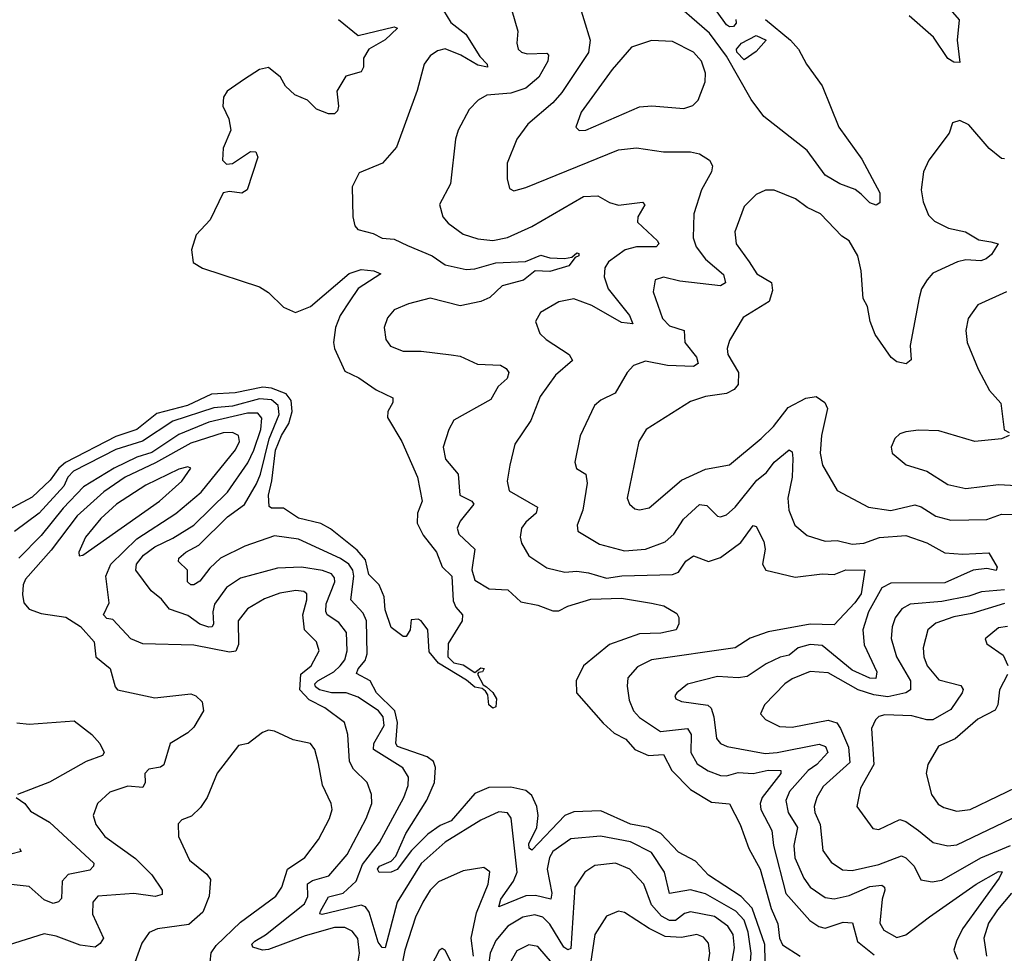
# Model space of a CAD drawing. Extents: x 1843161 to 1959474, y 907081 to 1016326.
# Tile 61 of 256: x 1862463 to 1865754, y 939464 to 942584. Entities that reach past the tile are written whole.
import ezdxf

# ---------------------------------------------------------------- set-up
doc = ezdxf.new("R2010")
doc.units = 0

msp = doc.modelspace()

# ---------------------------------------------------------------- linework, layer by layer
at = {"layer": '0CON20XD'}
for points in [[(1864856.9, 942585), (1864858.1, 942571.9), (1864848.5, 942561.5), (1864835, 942560.4), (1864825, 942566.9), (1864655.2, 942805)], [(1864327.9, 942655), (1864370.4, 942515), (1864364.3, 942474.3), (1864275, 942340.3), (1864245, 942306.3), (1864162.1, 942235), (1864124.6, 942185), (1864092.7, 942105), (1864092.4, 942052.4), (1864100.3, 942020.3), (1864115, 942012), (1864155, 942022.7), (1864465, 942149.1), (1864525, 942156.2), (1864615, 942142.5), (1864705, 942142.5), (1864735, 942135.4), (1864768.8, 942115), (1864779.2, 942095), (1864775.5, 942075), (1864742.3, 942015), (1864716.5, 941935), (1864714, 941855), (1864724, 941825), (1864755, 941784.1), (1864815, 941732.5), (1864822.7, 941705), (1864805.7, 941694.3), (1864669.8, 941709.8), (1864615, 941723.6), (1864587.5, 941715), (1864580.5, 941675), (1864611.8, 941585), (1864635, 941560.9), (1864683.5, 941545), (1864686.6, 941505), (1864725, 941456.2), (1864730.9, 941435), (1864714.7, 941425.3), (1864628.2, 941428.3), (1864555, 941443.1), (1864515, 941428), (1864493.8, 941405), (1864453.6, 941336.4), (1864405, 941312.5), (1864384.2, 941295), (1864336.6, 941193.4), (1864318.6, 941105), (1864324.6, 941084.6), (1864355.6, 941065), (1864360, 941035), (1864345.2, 940944.8), (1864326.7, 940895), (1864328.6, 940875), (1864401.2, 940831.2), (1864485, 940808.8), (1864554.8, 940815.2), (1864621, 940839), (1864650, 940865), (1864681.4, 940915), (1864735, 940963.6), (1864760.3, 940960.3), (1864795, 940925.4), (1864805, 940922.3), (1864825, 940929.2), (1864855, 940955.4), (1864927.1, 941045), (1864958.7, 941071.3), (1864984.7, 941105), (1865035, 941146.4), (1865045, 941140), (1865047.1, 941117.1), (1865044.8, 941055), (1865030.7, 940985), (1865033.8, 940945), (1865053.5, 940895), (1865095, 940860.5), (1865155, 940841.2), (1865195, 940843.8), (1865245, 940831.6), (1865285, 940835.3), (1865336.8, 940853.2), (1865425, 940860.6), (1865495.5, 940835.5), (1865555, 940802.7), (1865615, 940798.3), (1865701.9, 940801.9), (1865730, 940755), (1865727.1, 940742.9), (1865695, 940750.3), (1865650, 940745), (1865555, 940702.3), (1865375, 940701.6), (1865344.8, 940685), (1865299.7, 940605), (1865281.3, 940545), (1865285.6, 940495), (1865327.7, 940405), (1865325, 940382.3), (1865305, 940383.2), (1865245, 940410.1), (1865145, 940492.3), (1865105, 940495.9), (1865065.4, 940484.6), (1865035, 940460.5), (1865005, 940454.3), (1864958.3, 940431.7), (1864895, 940389.1), (1864865, 940384.4), (1864795, 940389.5), (1864695, 940363.5), (1864660, 940335), (1864652.5, 940325), (1864656, 940315), (1864675, 940305.6), (1864763.4, 940293.4), (1864773.9, 940283.9), (1864783.2, 940255), (1864791.7, 940181.7), (1864805, 940165.4), (1864827.5, 940155), (1864955, 940132.3), (1864995, 940134.8), (1865135, 940163.5), (1865156.8, 940155), (1865164.6, 940135), (1865127, 940095), (1865098.1, 940075), (1865036.1, 940005), (1865023.8, 939975), (1865031.6, 939935), (1865062.4, 939885), (1865050.5, 939825), (1865053.6, 939783.6), (1865083.4, 939715), (1865105.5, 939685.5), (1865155, 939651.2), (1865185, 939646.1), (1865235, 939657.1), (1865305, 939688), (1865345, 939692.5), (1865353.8, 939685), (1865354.1, 939675), (1865345.2, 939645), (1865337.5, 939565), (1865351.5, 939541.5), (1865395, 939517.7), (1865425, 939526), (1865503.7, 939586.3), (1865659.5, 939695), (1865735, 939737.3), (1865746.4, 939736.4), (1865736.9, 939715), (1865614, 939546), (1865593.8, 939505), (1865585.7, 939475), (1865598, 939445)], [(1864955.3, 942585), (1865039.4, 942515), (1865066.2, 942485), (1865093.3, 942435), (1865145, 942363.3), (1865200.9, 942225), (1865277.7, 942117.7), (1865338.1, 942005), (1865337.8, 941972.2), (1865325.9, 941964.1), (1865305, 941971.8), (1865275, 942000.4), (1865255, 942016.2), (1865204.3, 942035), (1865155, 942064.7), (1865095, 942146.8), (1864950.1, 942260.1), (1864907.4, 942317.4), (1864825, 942461.9), (1864768.5, 942538.5), (1864625.2, 942665.2)], [(1863880, 942615), (1863904.2, 942575), (1863953.9, 942535), (1864000.8, 942460.8), (1864025.3, 942435), (1864027.1, 942425), (1863995, 942432.3), (1863937.9, 942465), (1863885, 942486.1), (1863859.8, 942480.2), (1863835, 942463.1), (1863814.6, 942435), (1863792.3, 942347.7), (1863722.6, 942157.4), (1863675.9, 942104.1), (1863597.9, 942072.1), (1863574.5, 942025), (1863577.1, 941925), (1863584, 941895), (1863593, 941883), (1863645, 941870), (1863675, 941853.5), (1863715, 941850), (1863758.9, 941828.9), (1863841.4, 941795), (1863885, 941765.3), (1863955, 941749.3), (1863985, 941751.1), (1864055, 941771.8), (1864153.9, 941776.1), (1864205, 941797.4), (1864235, 941787.8), (1864284.4, 941785.6), (1864309.1, 941790.9), (1864325, 941805.4), (1864332.5, 941802.5), (1864332, 941795), (1864320.2, 941789.8), (1864298.7, 941761.3), (1864235, 941742.5), (1864185.7, 941744.3), (1864146.9, 941713.1), (1864075.7, 941694.3), (1864034.1, 941655.9), (1864005, 941642.4), (1863935, 941628.1), (1863835, 941653.9), (1863762.9, 941635), (1863715, 941614.5), (1863692.6, 941587.4), (1863681.2, 941555), (1863686.7, 941515), (1863702.7, 941492.7), (1863745, 941476.8), (1863805, 941475.9), (1863905, 941463.5), (1863935, 941459.3), (1863993.3, 941433.3), (1864069.8, 941429.8), (1864088.8, 941418.8), (1864098.1, 941405), (1864092.9, 941385), (1864062.1, 941357.9), (1864038.1, 941315), (1863914.6, 941245.4), (1863897.8, 941215), (1863878.5, 941155), (1863886.7, 941115), (1863929.1, 941065), (1863934.6, 940995), (1863974.4, 940975), (1863981.5, 940965), (1863935, 940908.1), (1863925.5, 940885), (1863931.1, 940865), (1863984.3, 940815), (1863974, 940746), (1863985, 940711.4), (1864032.3, 940682.3), (1864095, 940678.5), (1864138.5, 940638.5), (1864195, 940627.5), (1864245, 940608.2), (1864265, 940609.1), (1864295.2, 940624.8), (1864372.6, 940647.4), (1864475, 940651.2), (1864575, 940634.5), (1864616.2, 940625), (1864659.5, 940599.5), (1864666.4, 940586.4), (1864666.7, 940565), (1864657.5, 940545), (1864605.8, 940534.2), (1864535, 940531.6), (1864434, 940496), (1864347.3, 940425), (1864322.9, 940375), (1864323.8, 940335), (1864413.4, 940233.4), (1864450.3, 940200.3), (1864489.4, 940179.4), (1864519.2, 940145), (1864565, 940125.6), (1864615, 940128.7), (1864643.2, 940075), (1864705, 940011.7), (1864775, 939969.8), (1864835, 939964.2), (1864870.9, 939895), (1864899.7, 939815), (1864938.2, 939745), (1864974.6, 939614.6), (1864996.7, 939563.3), (1865003.1, 939515), (1865012.7, 939492.7), (1865072, 939455)], [(1864108.6, 942615), (1864128.1, 942545), (1864124.4, 942505), (1864129.4, 942485), (1864140, 942475), (1864159.7, 942469.7), (1864225, 942471.5), (1864230.9, 942465), (1864228.9, 942445), (1864198.1, 942391.9), (1864155, 942355.2), (1864105, 942338.9), (1864025, 942331.8), (1863995.8, 942315), (1863965, 942284), (1863928.5, 942215), (1863920, 942185), (1863903.3, 942035), (1863865.9, 941965.9), (1863877.5, 941925), (1863895, 941904.4), (1863945, 941866.8), (1863995, 941851.2), (1864045, 941845.8), (1864094, 941856), (1864175, 941892.4), (1864347.3, 941992.7), (1864395, 941995.3), (1864435, 941973.5), (1864465, 941964), (1864545, 941974), (1864552.5, 941965), (1864529.2, 941925), (1864527.8, 941907.8), (1864595, 941845.3), (1864599.2, 941835), (1864590, 941825), (1864525, 941824.8), (1864486.4, 941815), (1864431.1, 941775), (1864418.5, 941755), (1864416.8, 941725), (1864429.8, 941685), (1864501.1, 941595), (1864512.3, 941567.7), (1864475, 941572.6), (1864375, 941628.7), (1864315, 941651.3), (1864265, 941640.9), (1864204.2, 941605), (1864187.5, 941575), (1864201.4, 941535), (1864222.5, 941515), (1864300, 941465), (1864311.4, 941445), (1864253.6, 941396.4), (1864203.2, 941325), (1864171.5, 941245), (1864118.1, 941165), (1864101.5, 941095), (1864092, 941042), (1864099.2, 941009.2), (1864194.4, 940955), (1864188.9, 940935), (1864154.4, 940905), (1864140.9, 940885), (1864136.2, 940855), (1864140.4, 940835), (1864165, 940792.2), (1864225, 940752.1), (1864285, 940737.5), (1864325, 940741), (1864364.3, 940735.7), (1864425, 940718), (1864475.2, 940725.2), (1864645, 940730.5), (1864665, 940737.7), (1864689.2, 940775), (1864715, 940792.7), (1864765, 940773.3), (1864805, 940786.5), (1864873.4, 940836.6), (1864915, 940894.3), (1864925, 940890.8), (1864950.4, 940840.4), (1864954.5, 940815), (1864946.2, 940765), (1864957.1, 940745), (1865055, 940721.7), (1865145, 940732.4), (1865185, 940729.7), (1865224.6, 940745.4), (1865287.5, 940745), (1865275, 940666), (1865254.1, 940635), (1865185, 940561.4), (1865105, 940564.4), (1864965, 940538.3), (1864905, 940516.9), (1864855, 940485.3), (1864575, 940445.3), (1864528.6, 940421.4), (1864496.1, 940385), (1864493.1, 940356.9), (1864500.6, 940310.6), (1864514.8, 940274.8), (1864535, 940251.8), (1864605, 940205.2), (1864695.5, 940215.5), (1864706.9, 940195), (1864706.2, 940135), (1864727.5, 940097.5), (1864764.1, 940074.1), (1864805, 940058.9), (1864825, 940057.8), (1864865, 940068.3), (1864915, 940065.2), (1864965, 940076.4), (1865007.3, 940075), (1865006.8, 940065), (1864944.8, 939985), (1864938.3, 939965), (1864940.4, 939945), (1864976.8, 939875), (1864983, 939825), (1865023.9, 939663.9), (1865103.5, 939573.5), (1865134.1, 939554.1), (1865155, 939548.6), (1865215, 939568.1), (1865246.2, 939566.2), (1865263.8, 939503.8), (1865319.1, 939459.2)], [(1865565, 942627.1), (1865603.3, 942583.3), (1865596.9, 942515), (1865605, 942441.2), (1865585, 942441.5), (1865565, 942454.5), (1865517.5, 942525), (1865436.3, 942596.3)], [(1863528.8, 942585), (1863595, 942530.6), (1863715, 942560.5), (1863725.5, 942555), (1863685, 942516.1), (1863630.7, 942485), (1863612.5, 942455), (1863612.5, 942425), (1863605, 942409.2), (1863553.8, 942395), (1863523.1, 942345), (1863528.5, 942295), (1863525, 942278.8), (1863515, 942269.4), (1863495, 942269.5), (1863455, 942284.4), (1863425, 942315.4), (1863382.6, 942332.6), (1863352, 942362), (1863335, 942392.2), (1863295, 942424.3), (1863265, 942417.5), (1863215, 942385.5), (1863157.1, 942345), (1863144, 942325), (1863142.3, 942295), (1863162.2, 942252.2), (1863168.6, 942215), (1863143.5, 942155), (1863140.8, 942115), (1863155, 942100.8), (1863175, 942102.9), (1863235, 942143.3), (1863252.5, 942142.5), (1863258.8, 942125), (1863223.3, 942015), (1863205.9, 942004.1), (1863165, 942009.4), (1863142.9, 942005), (1863099.7, 941915), (1863053.5, 941865), (1863037.5, 941815), (1863043.1, 941773.1), (1863074, 941754), (1863265, 941691.5), (1863295, 941672.2), (1863345, 941623.5), (1863385, 941605.5), (1863435, 941625.5), (1863565, 941735.9), (1863605, 941749.6), (1863647.5, 941745), (1863670, 941735), (1863594.8, 941685.2), (1863566.5, 941645), (1863534.1, 941595), (1863519.2, 941555), (1863512.3, 941505), (1863515.4, 941485), (1863549.6, 941409.6), (1863597.1, 941387.1), (1863655, 941346.8), (1863710.8, 941320.8), (1863710, 941305), (1863693.6, 941275), (1863692.7, 941255), (1863740.8, 941175), (1863793.4, 941055), (1863808.2, 940975), (1863792.4, 940935), (1863792.1, 940902.1), (1863811.7, 940861.7), (1863856.3, 940805), (1863875.6, 940755.6), (1863907.9, 940725), (1863912.4, 940642.4), (1863921.1, 940621.1), (1863943.3, 940595), (1863942.5, 940575), (1863895, 940500), (1863894.5, 940455), (1863914.6, 940434.6), (1863945, 940427.8), (1863985, 940402.9), (1864005, 940418.6), (1864015.5, 940415.5), (1864010, 940405), (1863997, 940403), (1863993.3, 940396.7), (1864011.8, 940361.8), (1864023.3, 940355), (1864045, 940335.7), (1864056.7, 940315), (1864055, 940287.5), (1864045, 940283.1), (1864031.5, 940295), (1864027.6, 940327.6), (1864019.8, 940339.8), (1864008.7, 940348.7), (1863984.1, 940354.1), (1863957.1, 940377.1), (1863863.3, 940433.3), (1863831.8, 940471.8), (1863827.9, 940545), (1863805, 940575.7), (1863795, 940581.2), (1863771.7, 940578.3), (1863768.8, 940545), (1863755, 940522.5), (1863745, 940522.5), (1863705, 940553.3), (1863685, 940612.5), (1863681.1, 940655), (1863664.8, 940695), (1863630.4, 940730.4), (1863619.1, 940779.1), (1863591, 940811), (1863502.2, 940882.2), (1863470.3, 940900.3), (1863395, 940918.1), (1863345, 940952.1), (1863305, 940951.4), (1863297.5, 940957.5), (1863294.8, 940994.8), (1863306.6, 941043.4), (1863318.3, 941145), (1863338.1, 941195), (1863362.7, 941235), (1863373.6, 941275), (1863370.9, 941310.9), (1863353.9, 941333.9), (1863305, 941352.4), (1863275.5, 941355.5), (1863183.3, 941336.7), (1863105, 941333), (1863024.2, 941295), (1862921.8, 941268.2), (1862855, 941214.4), (1862785, 941191.6), (1862616, 941104), (1862594.5, 941085.5), (1862565.8, 941045), (1862505, 940988.8), (1862372.1, 940917.9)], [(1864333.5, 942213.5), (1864355, 942214.6), (1864535, 942292.3), (1864575.7, 942295.7), (1864682.7, 942287.3), (1864713.2, 942296.8), (1864730.6, 942315), (1864753.8, 942376.2), (1864755.4, 942405), (1864742.2, 942445), (1864715.5, 942475), (1864645, 942510.9), (1864575, 942514.6), (1864508.2, 942491.8), (1864443, 942417), (1864340, 942275), (1864322.5, 942225), (1864333.5, 942213.5)], [(1864885, 942450), (1864860, 942475), (1864858.7, 942485), (1864875.6, 942505), (1864925, 942531.2), (1864958.6, 942515), (1864925, 942477.5), (1864885, 942450)], [(1865755, 942119.2), (1865745, 942120), (1865703.4, 942153.4), (1865635, 942232.5), (1865605, 942247.5), (1865580.5, 942239.5), (1865570, 942205), (1865501.9, 942115), (1865484, 942076), (1865476, 942015), (1865482.9, 941975), (1865500.9, 941930.9), (1865520.8, 941910.8), (1865567, 941887), (1865623.8, 941875), (1865668.4, 941848.4), (1865708.8, 941841.2), (1865733.8, 941835), (1865711.2, 941798.8), (1865693.5, 941785), (1865675, 941777.6), (1865625, 941781.6), (1865597.5, 941775), (1865515, 941736.4), (1865495.6, 941715), (1865477.5, 941685), (1865469.6, 941655), (1865439.5, 941495), (1865442.9, 941447.1), (1865425.8, 941434.2), (1865395, 941441.1), (1865375.7, 941455), (1865322.2, 941532.2), (1865305.4, 941575.4), (1865296.2, 941625), (1865282.6, 941652.6), (1865275.4, 941745), (1865264.6, 941795), (1865235.5, 941845), (1865210.8, 941860.8), (1865140, 941935), (1865095, 941956.7), (1865056, 941985), (1864985, 942014.4), (1864955.5, 942014.5), (1864925, 941999.4), (1864885, 941960), (1864853.9, 941875), (1864858.2, 941835), (1864900.9, 941775), (1864926.9, 941735), (1864975.6, 941705.6), (1864979.3, 941679.2), (1864968.3, 941641.7), (1864880.9, 941589.1), (1864835, 941512), (1864828, 941485), (1864830, 941465), (1864865.2, 941405.2), (1864864.6, 941365), (1864851.5, 941348.5), (1864825.2, 941334.8), (1864755, 941324.7), (1864705, 941308.2), (1864557.5, 941215), (1864532.1, 941175), (1864493.3, 940985), (1864501.4, 940965), (1864519.6, 940949.6), (1864535, 940946.5), (1864567.3, 940952.7), (1864675, 941045.4), (1864755, 941081.5), (1864835, 941096.4), (1864941.2, 941185), (1864982.5, 941225), (1865031.7, 941288.3), (1865091, 941319), (1865125, 941324.7), (1865154.3, 941304.3), (1865163.1, 941285), (1865143, 941195), (1865138, 941135), (1865146.4, 941095), (1865195, 941010.6), (1865300, 940955), (1865375, 940943.5), (1865455, 940962.3), (1865476.5, 940956.5), (1865525, 940924.7), (1865575, 940912.1), (1865695, 940913.7), (1865745, 940931.3), (1865825, 940931)], [(1865761.4, 941675), (1865665, 941631.4), (1865633.1, 941585), (1865625.7, 941545), (1865630, 941505), (1865666.2, 941416.2), (1865704.6, 941344.6), (1865742, 941302), (1865753, 941213), (1865770, 941205)], [(1864957.5, 939325), (1864953.5, 939493.5), (1864910.8, 939615), (1864875, 939654), (1864765.2, 939725.2), (1864722.3, 939772.3), (1864665, 939802.2), (1864605.8, 939865), (1864565, 939884.5), (1864505, 939895.8), (1864405, 939940.5), (1864315, 939937.2), (1864285, 939924.4), (1864175, 939809.5), (1864165.5, 939815.5), (1864165, 939830), (1864192.2, 939885), (1864195.9, 939925), (1864191.5, 939955), (1864175, 939991.9), (1864155, 940007.8), (1864105, 940019.4), (1864031.5, 940018.5), (1863985, 939998.3), (1863905, 939906.8), (1863869.1, 939890.9), (1863827.6, 939862.4), (1863772.3, 939807.7), (1863725, 939744.8), (1863705, 939735.4), (1863664.6, 939734.6), (1863659.5, 939745), (1863665.6, 939755), (1863705, 939772.2), (1863720.6, 939789.4), (1863753.9, 939865), (1863824.4, 939975.6), (1863849.2, 940035), (1863853, 940085), (1863846.3, 940105), (1863825, 940120.5), (1863725.6, 940155.6), (1863720.5, 940165), (1863726.2, 940235), (1863716.9, 940275), (1863655.3, 940335), (1863635, 940375.2), (1863589.4, 940399.4), (1863594.3, 940415), (1863617.6, 940442.4), (1863624.3, 940465), (1863621.9, 940575), (1863611.2, 940601.2), (1863570.6, 940645), (1863580.1, 940725), (1863576.4, 940745), (1863563.3, 940765), (1863535, 940783.7), (1863395, 940848.4), (1863315, 940859.5), (1863216.2, 940825), (1863135, 940784.8), (1863098.4, 940751.6), (1863065, 940707.4), (1863045, 940695.8), (1863035, 940695.3), (1863023.9, 940705), (1863023.8, 940745), (1862993.8, 940773.8), (1862995.4, 940785), (1863018.2, 940805), (1863061.8, 940828.2), (1863157.4, 940922.6), (1863215, 940964.2), (1863255, 941032.9), (1863268.1, 941065), (1863296.8, 941183.2), (1863330.2, 941265), (1863327.1, 941295), (1863305, 941313.5), (1863265, 941317.5), (1863175, 941292.1), (1863112.7, 941287.3), (1862975, 941241.9), (1862873.9, 941176.1), (1862785, 941148), (1862643.2, 941075), (1862624.3, 941055), (1862610.7, 941025), (1862528.9, 940935), (1862446.3, 940873.7)], [(1863272.8, 941252.8), (1863258.8, 941268.8), (1863225, 941269.5), (1863095, 941238.7), (1862995, 941198.1), (1862905, 941137.9), (1862855, 941121.8), (1862778.9, 941085), (1862677.1, 941022.9), (1862608.2, 940951.8), (1862535, 940860.8), (1862460.8, 940785)], [(1864895.4, 939304.6), (1864907.6, 939465), (1864897.7, 939535), (1864884.1, 939575), (1864857.2, 939605), (1864755, 939662.9), (1864705, 939676.2), (1864635, 939664.6), (1864618.7, 939735), (1864575, 939800.8), (1864505, 939836.7), (1864404.8, 939855.2), (1864305, 939846.9), (1864245, 939804.6), (1864234.3, 939785), (1864226, 939745), (1864241.5, 939665), (1864238, 939645), (1864187.2, 939657.2), (1864155, 939656.7), (1864065, 939620), (1864071.7, 939645), (1864114.2, 939705), (1864126, 939735), (1864106.3, 939916.3), (1864093.3, 939933.3), (1864065, 939937.5), (1864005, 939908.8), (1863885, 939835.2), (1863805, 939764.2), (1863724.8, 939635), (1863685, 939483.1), (1863675, 939483.3), (1863661.7, 939501.7), (1863631.8, 939601.8), (1863619.3, 939619.3), (1863605, 939625.1), (1863474.3, 939594.3), (1863466.4, 939596.4), (1863468.8, 939605), (1863495, 939652.5), (1863545, 939665.2), (1863587.7, 939705), (1863608.9, 939761.1), (1863666.4, 939835), (1863747.4, 939985), (1863761.9, 940025), (1863762.7, 940052.7), (1863743.6, 940083.6), (1863645.8, 940145), (1863646.5, 940165), (1863681, 940225), (1863677.6, 940255), (1863662.4, 940275), (1863595, 940320.2), (1863555, 940334.8), (1863505, 940334.3), (1863465.4, 940345), (1863452.4, 940355), (1863450.2, 940365), (1863459.5, 940375), (1863512.9, 940405), (1863534.8, 940425), (1863549.6, 940445), (1863558, 940475), (1863555.8, 940535.8), (1863529.6, 940569.6), (1863490.9, 940595), (1863486, 940606), (1863488.2, 940631.9), (1863516.2, 940705), (1863515, 940719.4), (1863505, 940731.9), (1863475, 940743.2), (1863405, 940754.3), (1863325, 940751.6), (1863201.9, 940718.1), (1863155, 940686.7), (1863115, 940630.5), (1863108.8, 940605), (1863111.3, 940565), (1863106.7, 940555), (1863095, 940553.8), (1863065, 940563.9), (1863025, 940592.7), (1862964.5, 940614.5), (1862937.3, 940647.3), (1862903.2, 940675), (1862851.9, 940745), (1862854, 940765), (1862877.3, 940795), (1862915, 940823), (1862975, 940851), (1863045, 940895.2), (1863158.4, 941005), (1863226.3, 941103.7), (1863246.4, 941145), (1863268.9, 941215), (1863272.8, 941252.8)], [(1863592.2, 939425), (1863599.2, 939465), (1863593.5, 939513.5), (1863575, 939538.7), (1863550.4, 939550.4), (1863515, 939550.2), (1863417.4, 939522.6), (1863295, 939476.5), (1863275, 939474.3), (1863242.5, 939485), (1863239.4, 939495), (1863249.4, 939505), (1863285, 939526.1), (1863415, 939629.5), (1863426.1, 939653.9), (1863425, 939696.2), (1863441.9, 939708.1), (1863496.9, 939723.1), (1863557.3, 939795), (1863621.2, 939915), (1863640, 939965), (1863639.6, 939995), (1863624.5, 940035), (1863579.4, 940079.4), (1863565.2, 940105), (1863560, 940195), (1863548.7, 940235), (1863482.9, 940285), (1863430.9, 940310.9), (1863400.2, 940345), (1863403, 940397), (1863437.3, 940425), (1863464.2, 940475), (1863455, 940505.4), (1863414.8, 940545), (1863409.8, 940595), (1863423.4, 940645), (1863423.1, 940665), (1863412.9, 940672.9), (1863386.7, 940676.7), (1863332.8, 940667.2), (1863281.2, 940648.8), (1863225, 940615.2), (1863193.8, 940575), (1863194.3, 940495.7), (1863185.6, 940474.4), (1863165, 940470), (1863045, 940493.9), (1862875, 940498.9), (1862835, 940515.6), (1862775, 940580), (1862755, 940582.5), (1862743.8, 940595), (1862762, 940635), (1862751.2, 940725), (1862767.5, 940765), (1862855, 940849.6), (1862985, 940933.5), (1863070.2, 941005), (1863185, 941146.8), (1863197.6, 941175), (1863194.4, 941194.4), (1863175, 941204.3), (1863143.6, 941203.6), (1863035, 941169.3), (1862917.3, 941102.7), (1862816.3, 941055), (1862745, 941006.8), (1862655, 940926.4), (1862569.1, 940810.9), (1862483.3, 940715), (1862474.8, 940695), (1862472.7, 940662.7), (1862477.7, 940635), (1862495, 940614), (1862535, 940599.5), (1862617.1, 940587.1), (1862666.8, 940556.8), (1862711.9, 940505), (1862717.5, 940455), (1862765.9, 940415.9), (1862782.7, 940355), (1862790.6, 940345), (1862915, 940318.3), (1863035, 940331.1), (1863052.5, 940325), (1863072.9, 940305), (1863078.2, 940275), (1863045, 940220.5), (1863025, 940201.2), (1862966.2, 940165), (1862945, 940094.4), (1862933.5, 940086.5), (1862895, 940080), (1862881.5, 940065), (1862882.7, 940035), (1862875, 940018.6), (1862825, 940023.2), (1862765, 940002.7), (1862723.1, 939965), (1862708.6, 939925), (1862717.8, 939895), (1862747.5, 939855), (1862850.7, 939780.7), (1862905, 939726.7), (1862939.1, 939675), (1862939.2, 939660.8), (1862916.1, 939653.9), (1862845, 939664.3), (1862724.3, 939655), (1862708.2, 939635), (1862707.2, 939595), (1862743.3, 939515), (1862732.7, 939497.3), (1862715.3, 939484.7), (1862665, 939491.6), (1862585, 939521.4), (1862545, 939528.9), (1862425, 939491.4)], [(1865770, 941195), (1865745, 941183.3), (1865655, 941174.4), (1865535, 941210), (1865467.6, 941212.4), (1865425, 941206.9), (1865405, 941200), (1865388, 941185), (1865376, 941155), (1865379.2, 941135), (1865426.2, 941096.2), (1865495, 941075.5), (1865565, 941031.2), (1865625, 941017.5), (1865735, 941030.4), (1865835, 941025.3)], [(1862662.7, 940792.7), (1862675, 940794.4), (1862930.7, 940975), (1863005, 941041.9), (1863035.4, 941085.4), (1863025, 941090), (1862995, 941082.1), (1862885, 941028), (1862787.4, 940965), (1862735, 940917.3), (1862683.1, 940855), (1862660.8, 940805), (1862662.7, 940792.7)], [(1865755, 940679.2), (1865677.7, 940672.3), (1865635, 940657.4), (1865545, 940640.2), (1865439.5, 940630.5), (1865411.8, 940615), (1865388.8, 940585), (1865378.6, 940555), (1865375.8, 940515.8), (1865393.2, 940455), (1865440.7, 940375), (1865440.9, 940345), (1865424.3, 940335), (1865365, 940321.7), (1865317.6, 940327.6), (1865265.6, 940344.4), (1865165, 940401.9), (1865105, 940406.2), (1865045, 940381.6), (1865020.4, 940365), (1864952.5, 940295), (1864939.4, 940265), (1864955.4, 940245.4), (1865002.4, 940222.4), (1865045, 940220.2), (1865165, 940243.5), (1865193.9, 940233.9), (1865206, 940216), (1865233, 940153), (1865238.1, 940101.9), (1865148.6, 940021.4), (1865127.2, 939985), (1865118.4, 939955), (1865120.7, 939935), (1865138.4, 939895), (1865147.4, 939807.4), (1865175, 939768.5), (1865213.3, 939743.3), (1865245, 939741), (1865335, 939760.6), (1865410.1, 939790.1), (1865425, 939783.4), (1865452.4, 939755), (1865475, 939710), (1865513.2, 939703.3), (1865545, 939708.4), (1865675, 939783.1), (1865775, 939824.2)], [(1865755, 940632.8), (1865645, 940599.2), (1865585, 940589), (1865525, 940567.2), (1865498.8, 940545), (1865482.9, 940485), (1865485.3, 940455), (1865496.5, 940425), (1865535, 940378.4), (1865609.1, 940359.1), (1865616.3, 940346.3), (1865613.5, 940335), (1865575, 940278.6), (1865515.5, 940244.4), (1865495, 940244.2), (1865445, 940258), (1865355, 940260.9), (1865335, 940255.4), (1865323.3, 940245), (1865309.6, 940215), (1865317.9, 940095), (1865273.7, 940016.3), (1865261.5, 939955), (1865315, 939881.4), (1865335, 939878.5), (1865405, 939911.6), (1865425, 939905.3), (1865467.3, 939875), (1865515.8, 939835), (1865565, 939823.1), (1865595, 939827.3), (1865805, 939926.9)], [(1865765, 940556.6), (1865735, 940551.8), (1865690, 940515), (1865695, 940498.8), (1865750.3, 940460.3), (1865765.9, 940425.9)], [(1865764.3, 940395.7), (1865738.2, 940345), (1865732.4, 940295), (1865723.2, 940276.8), (1865665, 940246.2), (1865589.5, 940180.5), (1865534, 940156), (1865498.6, 940095), (1865493.1, 940065), (1865510.6, 939995), (1865532.7, 939962.7), (1865551.4, 939951.4), (1865595, 939939.7), (1865640, 939945), (1865825, 940033.9)], [(1862454.4, 940234.4), (1862495, 940230.2), (1862645, 940241.1), (1862705, 940195.8), (1862731.6, 940165), (1862745.3, 940135), (1862740, 940125), (1862685.3, 940104.7), (1862563.3, 940036.7), (1862455.7, 939995)], [(1863100.3, 939435), (1863103.8, 939466.2), (1863120, 939490), (1863201.4, 939568.6), (1863319.6, 939655), (1863339.7, 939685), (1863357.9, 939745), (1863416.9, 939785), (1863462, 939845), (1863499.1, 939915), (1863507.9, 939945), (1863504.5, 939965), (1863475, 940026.2), (1863461.8, 940098.2), (1863449.6, 940145), (1863435, 940165.6), (1863377.6, 940177.6), (1863315, 940207.1), (1863295, 940210), (1863275, 940202.5), (1863226.7, 940165), (1863195, 940158.8), (1863123.6, 940066.4), (1863089.5, 939985), (1863068.1, 939951.9), (1863037.6, 939922.4), (1863005, 939910.6), (1862993.2, 939896.7), (1862994.5, 939855), (1863030.4, 939775), (1863089.1, 939729.1), (1863100.8, 939710.8), (1863096.9, 939655), (1863075, 939601.4), (1863028.9, 939561.1), (1862923.7, 939546.3), (1862896, 939534), (1862872.1, 939497.9), (1862835, 939396.7)], [(1862451.5, 939985), (1862480.8, 939965), (1862499.4, 939939.4), (1862562.7, 939902.7), (1862710.9, 939765), (1862710.3, 939755), (1862698.2, 939741.8), (1862625, 939727.7), (1862605.8, 939705), (1862602.9, 939647.1), (1862593.5, 939636.5), (1862575, 939630.9), (1862545, 939643.2), (1862495, 939687.6), (1862435, 939694.7)], [(1862462.5, 939815), (1862468.8, 939805), (1862434.4, 939795.6)], [(1863980.4, 939455), (1863972, 939515), (1863990.2, 939599.8), (1864028.8, 939695), (1864035, 939736.2), (1864015, 939751.1), (1863945, 939739.6), (1863863, 939703), (1863835, 939675.4), (1863810.2, 939635), (1863786.7, 939585), (1863750.8, 939475), (1863732.9, 939385)], [(1864833.1, 939375), (1864852.2, 939482.2), (1864847.3, 939527.3), (1864830, 939555), (1864785, 939587.8), (1864705, 939603.2), (1864685, 939597.6), (1864655, 939573.5), (1864635, 939573.7), (1864608.4, 939588.4), (1864575, 939626.7), (1864549.8, 939695), (1864502.1, 939745), (1864455, 939765.8), (1864385, 939757.3), (1864352.3, 939735), (1864318.2, 939685), (1864305, 939480.8), (1864295, 939475.4), (1864282.3, 939485), (1864235, 939561.7), (1864211.3, 939585), (1864185, 939593.3), (1864145, 939584.8), (1864095, 939555.2), (1864055, 939507.4), (1864035.9, 939465), (1864025, 939384.2)], [(1865778.1, 939665), (1865730.6, 939609.4), (1865701, 939565), (1865685.2, 939515), (1865694.3, 939455)], [(1864765.7, 939435), (1864770, 939465), (1864765, 939498.6), (1864748.8, 939518.8), (1864726.7, 939526.7), (1864675, 939517.1), (1864620.1, 939520.1), (1864566.8, 939546.8), (1864485, 939600.9), (1864465, 939605.5), (1864425, 939588.1), (1864385, 939526.7), (1864356.1, 939333.9)], [(1864265, 939405.8), (1864195, 939486.8), (1864165, 939492.8), (1864125, 939472.1), (1864100.4, 939429.6)], [(1863905.6, 939435), (1863885, 939473.8), (1863875, 939480), (1863865, 939474), (1863824.6, 939395)]]:
    msp.add_lwpolyline(points, dxfattribs=at)

doc.saveas('drawing.dxf')
